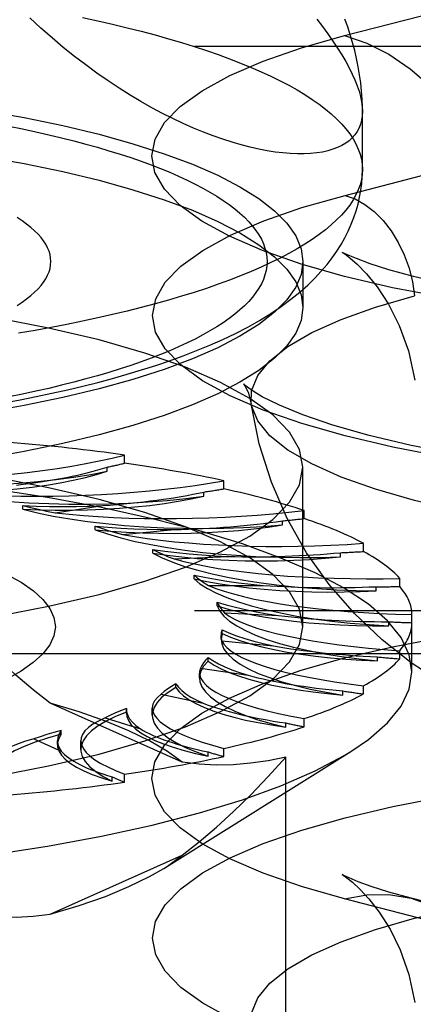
# Model space of a CAD drawing. Header units: inches. Extents: x 0 to 227, y 0 to 147.
# Tile 211 of 256: x 99.245 to 99.492, y 103.569 to 104.189. Entities that reach past the tile are written whole.
import ezdxf

# ---------------------------------------------------------------- set-up
doc = ezdxf.new("R2010")
doc.units = ezdxf.units.IN
doc.header["$LTSCALE"] = 12.466667
doc.header["$MEASUREMENT"] = 0
doc.linetypes.add('HIDDEN', pattern=[0.2, 0.1, -0.1])
doc.layers.get('0').update_dxf_attribs({"linetype": 'CONTINUOUS'})
doc.layers.add('DEFAULT_2', color=8, linetype='HIDDEN')

msp = doc.modelspace()

# ---------------------------------------------------------------- linework, layer by layer
at = {"color": 7, "linetype": 'Continuous'}
for p, q in [((99.4602, 104.09467), (99.4602, 104.1312)), ((99.4227, 104.01913), (99.4227, 104.00774))]:
    msp.add_line(p, q, dxfattribs=at)
for points in [[(99.4602, 104.1312), (99.46007, 104.12838), (99.45968, 104.12571), (99.45902, 104.12317), (99.45811, 104.12079), (99.45693, 104.11855), (99.4555, 104.11646), (99.45381, 104.11453), (99.45187, 104.11276), (99.44968, 104.11115), (99.44724, 104.1097), (99.44456, 104.10842), (99.44163, 104.10732), (99.43847, 104.10638), (99.43508, 104.10563), (99.43146, 104.10505), (99.42762, 104.10466), (99.42356, 104.10446), (99.41929, 104.10446), (99.41481, 104.10464), (99.41014, 104.10503), (99.40527, 104.10562), (99.40022, 104.10642), (99.39499, 104.10743), (99.38958, 104.10865), (99.38401, 104.1101), (99.37828, 104.11176), (99.3724, 104.11365), (99.36638, 104.11577), (99.36022, 104.11813), (99.35393, 104.12072), (99.34752, 104.12355), (99.34101, 104.12663), (99.3344, 104.12995), (99.3277, 104.13353), (99.32091, 104.13735), (99.31406, 104.14144), (99.30714, 104.14579), (99.30017, 104.1504), (99.29316, 104.15527), (99.28613, 104.16041), (99.27908, 104.16581), (99.27203, 104.17148), (99.26499, 104.17743), (99.25795, 104.18365), (99.25095, 104.19014)], [(99.4602, 104.1312), (99.46018, 104.13387), (99.46, 104.13892), (99.45965, 104.144), (99.45913, 104.14909), (99.45844, 104.1542), (99.45758, 104.15932), (99.45655, 104.16443), (99.45536, 104.1695), (99.45403, 104.17452), (99.45256, 104.17944), (99.45096, 104.18432), (99.44922, 104.18916)], [(99.23471, 103.94779), (99.24491, 103.9497), (99.25497, 103.95171), (99.26489, 103.9538), (99.27466, 103.95599), (99.28428, 103.95827), (99.29376, 103.96066), (99.30309, 103.96314), (99.31226, 103.96574), (99.32129, 103.96845), (99.33016, 103.97128), (99.3389, 103.97425), (99.34748, 103.97735), (99.35593, 103.98062), (99.36422, 103.98406), (99.37235, 103.98768), (99.38029, 103.99148), (99.38803, 103.9955), (99.39546, 103.99969), (99.40254, 104.00404), (99.40917, 104.00849), (99.41526, 104.01297), (99.42082, 104.01746), (99.42582, 104.02189), (99.43032, 104.02627), (99.43435, 104.03058), (99.43798, 104.03484), (99.44124, 104.03907), (99.44418, 104.04327), (99.44683, 104.04748), (99.44921, 104.05169), (99.45133, 104.0559), (99.45321, 104.06012), (99.45485, 104.06435), (99.45627, 104.06861), (99.45747, 104.07291), (99.45846, 104.07724), (99.45922, 104.08156), (99.45976, 104.0859), (99.46009, 104.09028), (99.4602, 104.09467)], [(99.4602, 104.09467), (99.46004, 104.09145), (99.45955, 104.08824), (99.45874, 104.08503), (99.4576, 104.08182), (99.45614, 104.07862), (99.45435, 104.07544), (99.45225, 104.07227), (99.44982, 104.06911), (99.44708, 104.06597), (99.44401, 104.06285), (99.44064, 104.05975), (99.43695, 104.05668), (99.43295, 104.05363), (99.42865, 104.05061), (99.42404, 104.04762), (99.41913, 104.04467), (99.41393, 104.04174), (99.40843, 104.03886), (99.40264, 104.03601), (99.39656, 104.0332), (99.3902, 104.03044), (99.38357, 104.02771), (99.37666, 104.02504), (99.36948, 104.02241), (99.36204, 104.01983), (99.35434, 104.0173), (99.34639, 104.01483), (99.33819, 104.01241), (99.32975, 104.01005), (99.32108, 104.00774), (99.31217, 104.00549), (99.30304, 104.00331), (99.29369, 104.00119), (99.28413, 103.99913), (99.27436, 103.99714), (99.2644, 103.99521), (99.25424, 103.99335), (99.2439, 103.99157)], [(99.4227, 104.00774), (99.42158, 103.99966), (99.41825, 103.99162), (99.4127, 103.98367), (99.40498, 103.97584), (99.39511, 103.96817), (99.38316, 103.9607), (99.36918, 103.95347), (99.35325, 103.94652), (99.33543, 103.93988), (99.31584, 103.93359), (99.29456, 103.92767), (99.2717, 103.92216), (99.24738, 103.91709), (99.22173, 103.91248), (99.19487, 103.90836), (99.16694, 103.90474), (99.13809, 103.90165)], [(99.40749, 104.00736), (99.40498, 104.00481), (99.39511, 103.99715), (99.38316, 103.98968), (99.36918, 103.98245), (99.35325, 103.9755), (99.33543, 103.96886), (99.31584, 103.96256), (99.29456, 103.95665), (99.2717, 103.95114), (99.24738, 103.94607), (99.22173, 103.94146), (99.19487, 103.93733), (99.16694, 103.93372), (99.13809, 103.93062)]]:
    msp.add_lwpolyline(points, dxfattribs=at)
at = {"layer": 'DEFAULT_2', "color": 8, "linetype": 'HIDDEN'}
for p, q in [((99.44899, 104.17889), (99.68194, 104.23918)), ((100.6012, 104.17199), (96.4227, 104.17199)), ((99.44929, 104.07836), (99.68225, 104.13865)), ((99.4227, 104.03672), (99.4227, 104.01913)), ((99.31058, 103.90977), (99.31058, 103.91492)), ((99.29953, 103.90469), (99.29953, 103.90726)), ((99.4227, 103.80683), (99.4227, 103.90728)), ((99.37297, 103.89363), (99.37297, 103.89877)), ((99.36039, 103.88908), (99.36039, 103.89165)), ((99.24651, 103.88076), (99.24651, 103.8831)), ((99.26694, 103.87864), (99.29684, 103.88311)), ((99.42359, 103.87492), (99.42359, 103.88006)), ((99.29212, 103.8679), (99.29212, 103.87023)), ((99.40985, 103.87097), (99.40985, 103.87354)), ((99.30925, 103.86492), (99.34169, 103.86798)), ((99.46088, 103.85422), (99.46088, 103.85936)), ((99.32841, 103.85318), (99.32841, 103.85551)), ((99.44641, 103.85091), (99.44641, 103.85348)), ((99.34171, 103.84951), (99.37571, 103.85106)), ((99.35427, 103.83705), (99.35427, 103.83938)), ((99.36334, 103.83288), (99.39786, 103.83288)), ((99.48371, 103.83216), (99.48371, 103.8373)), ((99.46895, 103.82951), (99.46895, 103.83208)), ((99.36891, 103.82), (99.36891, 103.82234)), ((100.6012, 103.81688), (96.5477, 103.81688)), ((99.37348, 103.81552), (99.40747, 103.81397)), ((99.4914, 103.77848), (99.4914, 103.81455)), ((99.47679, 103.80742), (99.47679, 103.80999)), ((99.37189, 103.80256), (99.37129, 103.79897)), ((99.37189, 103.80256), (99.37189, 103.80489)), ((99.37129, 103.79898), (99.37129, 103.80132)), ((99.37182, 103.79798), (99.40426, 103.79492)), ((96.5477, 103.78996), (100.6012, 103.78996)), ((99.48371, 103.78666), (99.48371, 103.7918)), ((99.36313, 103.78524), (99.36313, 103.78758)), ((99.4697, 103.78532), (99.4697, 103.78789)), ((99.35773, 103.77463), (99.35773, 103.77772)), ((99.35841, 103.78077), (99.38831, 103.7763)), ((99.34288, 103.76859), (99.34288, 103.77092)), ((99.44789, 103.76387), (99.44789, 103.76644)), ((99.46088, 103.7646), (99.46088, 103.76974)), ((99.34683, 103.72157), (99.26382, 103.75879)), ((99.33367, 103.76443), (99.36011, 103.75869)), ((99.31174, 103.75248), (99.31176, 103.75543)), ((99.31176, 103.75543), (99.31175, 103.75482)), ((99.31176, 103.75309), (99.31175, 103.75248)), ((99.32803, 103.75126), (99.32803, 103.75567)), ((99.29833, 103.74945), (99.32052, 103.7426)), ((99.41201, 103.74373), (99.41201, 103.7463)), ((99.42359, 103.7439), (99.42359, 103.74905)), ((99.27073, 103.73923), (99.27073, 103.74157)), ((99.25348, 103.73628), (99.27075, 103.72854)), ((99.2683, 103.73273), (99.2683, 103.73507)), ((99.28311, 103.72958), (99.28311, 103.73514)), ((99.33522, 103.65482), (99.45287, 103.72834)), ((99.36317, 103.72551), (99.36317, 103.72808)), ((99.37297, 103.7252), (99.37297, 103.73034)), ((99.41203, 103.41209), (99.41203, 103.72479)), ((99.30285, 103.70976), (99.30285, 103.71233)), ((99.31058, 103.70905), (99.31058, 103.71419)), ((99.26382, 103.6259), (99.34683, 103.66312)), ((99.68194, 103.57538), (99.44899, 103.63567)), ((99.72378, 103.57574), (99.49083, 103.63603))]:
    msp.add_line(p, q, dxfattribs=at)
for points in [[(99.28413, 104.19021), (99.29369, 104.18815), (99.30304, 104.18603), (99.31217, 104.18385), (99.32108, 104.1816), (99.32975, 104.1793), (99.33819, 104.17693), (99.34639, 104.17451), (99.35434, 104.17204), (99.36204, 104.16951), (99.36948, 104.16693), (99.37666, 104.1643), (99.38357, 104.16163), (99.3902, 104.15891), (99.39656, 104.15614), (99.40264, 104.15333), (99.40843, 104.15048), (99.41393, 104.1476), (99.41913, 104.14468), (99.42404, 104.14172), (99.42865, 104.13873), (99.43295, 104.13571), (99.43695, 104.13266), (99.44064, 104.12959), (99.44401, 104.12649), (99.44708, 104.12337), (99.44982, 104.12023), (99.45225, 104.11708), (99.45435, 104.1139), (99.45614, 104.11072), (99.4576, 104.10752), (99.45874, 104.10432), (99.45955, 104.10111), (99.46004, 104.09789), (99.4602, 104.09467)], [(99.43146, 104.18928), (99.43508, 104.18453), (99.43847, 104.1799), (99.44163, 104.17539), (99.44456, 104.17101), (99.44724, 104.16675), (99.44968, 104.16262), (99.45187, 104.15861), (99.45381, 104.15472), (99.4555, 104.15097), (99.45693, 104.14734), (99.45811, 104.14385), (99.45902, 104.14048), (99.45968, 104.13725), (99.46007, 104.13416), (99.4602, 104.1312)], [(99.5118, 104.01398), (99.47914, 104.02025), (99.44899, 104.02732), (99.42168, 104.03512), (99.39744, 104.04358), (99.37655, 104.05261), (99.35916, 104.06213), (99.34549, 104.07204), (99.33561, 104.08225), (99.32968, 104.09267), (99.3277, 104.10318), (99.32974, 104.1137), (99.33573, 104.12411), (99.34566, 104.13432), (99.35938, 104.14422), (99.37687, 104.15374), (99.39779, 104.16277), (99.42179, 104.17113), (99.44899, 104.17889)], [(99.44899, 104.17889), (99.46302, 104.17412), (99.47686, 104.16712), (99.49031, 104.158), (99.50316, 104.14689), (99.51525, 104.13395), (99.5264, 104.11935), (99.53645, 104.10332), (99.54526, 104.08606), (99.55271, 104.06784), (99.55868, 104.0489), (99.5631, 104.02952)], [(98.9852, 104.14995), (99.01649, 104.14966), (99.04746, 104.1488), (99.0782, 104.14736), (99.10846, 104.14536), (99.13809, 104.14281), (99.16694, 104.13972), (99.19487, 104.1361), (99.22173, 104.13197), (99.24738, 104.12736), (99.2717, 104.12229), (99.29456, 104.11678), (99.31584, 104.11087), (99.33543, 104.10457), (99.35325, 104.09793), (99.36918, 104.09098), (99.38316, 104.08375), (99.39511, 104.07629), (99.40498, 104.06862), (99.4127, 104.06079), (99.41825, 104.05283), (99.42158, 104.04479), (99.4227, 104.03672)], [(98.9852, 104.12097), (99.01649, 104.12068), (99.04746, 104.11982), (99.0782, 104.11838), (99.10846, 104.11638), (99.13809, 104.11383), (99.16694, 104.11074), (99.19487, 104.10712), (99.22173, 104.103), (99.24738, 104.09839), (99.2717, 104.09331), (99.29456, 104.08781), (99.31584, 104.08189), (99.33543, 104.0756), (99.35325, 104.06896), (99.36918, 104.062), (99.38316, 104.05478), (99.39511, 104.04731), (99.40498, 104.03964), (99.4127, 104.03181), (99.41825, 104.02385), (99.42158, 104.01582), (99.4227, 104.00774)], [(99.23784, 104.12193), (99.24637, 104.12019), (99.25472, 104.11839), (99.26289, 104.11654), (99.27087, 104.11463), (99.27865, 104.11267), (99.28623, 104.11065), (99.2936, 104.10859), (99.30077, 104.10647), (99.30772, 104.10431), (99.31444, 104.1021), (99.32094, 104.09985), (99.32721, 104.09755), (99.33325, 104.09522), (99.33905, 104.09284), (99.3446, 104.09042), (99.34991, 104.08797), (99.35497, 104.08548), (99.35977, 104.08296), (99.36432, 104.0804), (99.36861, 104.07782), (99.37264, 104.07521), (99.3764, 104.07257), (99.37989, 104.06991), (99.38311, 104.06722), (99.38606, 104.06452), (99.38873, 104.06179), (99.39113, 104.05905), (99.39325, 104.05629), (99.39509, 104.05352), (99.39665, 104.05074), (99.39793, 104.04794), (99.39892, 104.04514), (99.39963, 104.04234), (99.40006, 104.03953), (99.4002, 104.03672), (99.40006, 104.0339), (99.39963, 104.03109), (99.39892, 104.02829), (99.39793, 104.02549), (99.39665, 104.0227), (99.39509, 104.01991), (99.39325, 104.01714), (99.39113, 104.01438), (99.38873, 104.01164), (99.38606, 104.00892), (99.38311, 104.00621), (99.37989, 104.00352), (99.3764, 104.00086), (99.37264, 103.99822), (99.36861, 103.99561), (99.36432, 103.99303), (99.35977, 103.99047), (99.35497, 103.98795), (99.34991, 103.98546), (99.3446, 103.98301), (99.33905, 103.98059), (99.33325, 103.97822), (99.32721, 103.97588), (99.32094, 103.97358), (99.31444, 103.97133), (99.30772, 103.96912), (99.30077, 103.96696), (99.2936, 103.96484), (99.28623, 103.96278), (99.27865, 103.96077), (99.27087, 103.9588), (99.26289, 103.95689), (99.25472, 103.95504), (99.24637, 103.95324), (99.23784, 103.9515)], [(99.51204, 103.91362), (99.47941, 103.91988), (99.44929, 103.92694), (99.42202, 103.93474), (99.39781, 103.94318), (99.37694, 103.95221), (99.35956, 103.96171), (99.3459, 103.97162), (99.33604, 103.98182), (99.33011, 103.99222), (99.32813, 104.00273), (99.33017, 104.01323), (99.33615, 104.02363), (99.34607, 104.03383), (99.35978, 104.04372), (99.37725, 104.05323), (99.39815, 104.06225), (99.42213, 104.07061), (99.44929, 104.07836)], [(99.44929, 104.07836), (99.4556, 104.07611), (99.46177, 104.07267), (99.46769, 104.06811), (99.47324, 104.06253), (99.47829, 104.05604), (99.48275, 104.04877), (99.48653, 104.04087), (99.48954, 104.0325), (99.49174, 104.02383), (99.49306, 104.01505)], [(99.24303, 104.00913), (99.24613, 104.01115), (99.24899, 104.0132), (99.25161, 104.01527), (99.25399, 104.01736), (99.25612, 104.01946), (99.25801, 104.02159), (99.25965, 104.02372), (99.26103, 104.02587), (99.26217, 104.02803), (99.26306, 104.03019), (99.26369, 104.03236), (99.26407, 104.03454), (99.2642, 104.03672), (99.26407, 104.03889), (99.26369, 104.04107), (99.26306, 104.04324), (99.26217, 104.04541), (99.26103, 104.04756), (99.25964, 104.04971), (99.25801, 104.05185), (99.25612, 104.05397), (99.25399, 104.05608), (99.25161, 104.05817), (99.24899, 104.06023), (99.24613, 104.06228), (99.24303, 104.06431)], [(99.4522, 104.04028), (99.45085, 104.04089), (99.44797, 104.04228), (99.44751, 104.04253), (99.44909, 104.04149), (99.45232, 104.03905), (99.457, 104.03496), (99.46284, 104.02896), (99.46951, 104.02074), (99.47662, 104.00989), (99.48343, 103.99642), (99.48921, 103.98043), (99.49322, 103.962)], [(99.99278, 104.02768), (99.9734, 104.02307), (99.95071, 104.01854), (99.92467, 104.01422), (99.89574, 104.01033), (99.86442, 104.00703), (99.83115, 104.00445), (99.7965, 104.00267), (99.76098, 104.00175), (99.72515, 104.00171), (99.68958, 104.00257), (99.65479, 104.0043), (99.62136, 104.00684), (99.58977, 104.0101), (99.56061, 104.01397), (99.53427, 104.01828), (99.51135, 104.02282), (99.49232, 104.0273), (99.47693, 104.03153), (99.46506, 104.03533), (99.45644, 104.03851), (99.4522, 104.04028)], [(99.4227, 104.03672), (99.42158, 104.02864), (99.41825, 104.0206), (99.4127, 104.01265), (99.40749, 104.00736)], [(99.4227, 103.90728), (99.42058, 103.91838), (99.41429, 103.92937), (99.40385, 103.94015), (99.3894, 103.95061), (99.37103, 103.96066), (99.34897, 103.97019), (99.32338, 103.97911), (99.29456, 103.98735), (99.26274, 103.99481), (99.22826, 104.00143), (99.19143, 104.00714), (99.15262, 104.0119), (99.1122, 104.01564), (99.07055, 104.01834), (99.02829, 104.01996), (98.9852, 104.02052)], [(99.39027, 103.94724), (99.39051, 103.95543), (99.39436, 103.96491), (99.40201, 103.97423), (99.41339, 103.98329), (99.42837, 103.992), (99.44678, 104.00025), (99.46842, 104.00796), (99.49306, 104.01505)], [(99.39382, 103.95364), (99.39023, 103.95594), (99.38645, 103.95879), (99.38536, 103.95981), (99.38627, 103.95857), (99.38838, 103.95442), (99.39027, 103.94724)], [(100.01865, 103.92708), (99.99216, 103.92084), (99.96261, 103.91513), (99.93019, 103.91004), (99.89536, 103.90571), (99.85863, 103.90226), (99.82044, 103.89975), (99.78127, 103.89822), (99.74162, 103.89771), (99.70196, 103.89823), (99.66279, 103.89977), (99.62458, 103.90229), (99.58783, 103.90576), (99.55298, 103.9101), (99.52054, 103.91521), (99.49088, 103.92097), (99.46449, 103.9272), (99.44165, 103.93371), (99.42276, 103.94018), (99.40802, 103.94627), (99.39724, 103.95166), (99.39382, 103.95364)], [(99.99055, 103.88629), (99.96319, 103.87991), (99.9334, 103.87431), (99.90151, 103.86954), (99.86787, 103.86567), (99.83285, 103.86272), (99.79683, 103.86074), (99.76021, 103.85974), (99.72339, 103.85974), (99.68677, 103.86074), (99.65076, 103.86272), (99.61574, 103.86567), (99.5821, 103.86954), (99.55021, 103.87431), (99.52042, 103.87991), (99.49306, 103.88629), (99.46842, 103.89337), (99.44678, 103.90108), (99.42837, 103.90933), (99.41339, 103.91804), (99.40201, 103.9271), (99.39436, 103.93642), (99.39051, 103.9459), (99.39027, 103.94724)], [(99.50847, 103.77266), (99.49087, 103.78425), (99.47269, 103.79854), (99.45521, 103.8151), (99.4393, 103.8334), (99.42511, 103.85345), (99.41297, 103.87493), (99.40299, 103.89782), (99.39535, 103.92202), (99.39027, 103.94724)], [(99.4227, 103.80683), (99.42058, 103.81792), (99.41429, 103.82892), (99.40385, 103.83969), (99.3894, 103.85016), (99.37103, 103.8602), (99.34897, 103.86973), (99.32338, 103.87866), (99.29456, 103.88689), (99.26274, 103.89435), (99.22826, 103.90098), (99.19143, 103.90668), (99.15262, 103.91144), (99.1122, 103.91518), (99.07055, 103.91788), (99.02829, 103.9195), (98.9852, 103.92006)], [(99.4914, 103.77848), (99.48967, 103.78929), (99.4845, 103.80004), (99.47591, 103.81064), (99.46398, 103.82102), (99.44877, 103.8311), (99.43039, 103.84083), (99.40898, 103.85013), (99.38467, 103.85895), (99.35763, 103.86721), (99.32804, 103.87487), (99.29612, 103.88187), (99.26207, 103.88816), (99.22613, 103.8937), (99.18854, 103.89846), (99.14956, 103.90239), (99.10947, 103.90548), (99.06852, 103.9077), (99.027, 103.90904), (98.9852, 103.90949)], [(98.9852, 103.79405), (99.02829, 103.7946), (99.07055, 103.79622), (99.1122, 103.79893), (99.15262, 103.80267), (99.19143, 103.80742), (99.22826, 103.81313), (99.26274, 103.81975), (99.29456, 103.82721), (99.32338, 103.83545), (99.34897, 103.84437), (99.37103, 103.85391), (99.3894, 103.86395), (99.40385, 103.87441), (99.41429, 103.88519), (99.42058, 103.89618), (99.4227, 103.90728)], [(99.1331, 103.89944), (99.14478, 103.89817), (99.15674, 103.89716), (99.16901, 103.89639), (99.18148, 103.89588), (99.19406, 103.89563), (99.20668, 103.89563), (99.21926, 103.8959), (99.23171, 103.89642), (99.24397, 103.8972), (99.25594, 103.89823), (99.26756, 103.89951), (99.27875, 103.90102), (99.2894, 103.90274), (99.29953, 103.90469)], [(99.19296, 103.89139), (99.20323, 103.89144), (99.21338, 103.8917), (99.22345, 103.89217), (99.23335, 103.89284), (99.24301, 103.8937), (99.25239, 103.89476), (99.26142, 103.896), (99.27005, 103.89742), (99.27822, 103.89901), (99.2859, 103.90076), (99.29299, 103.90265), (99.29953, 103.90469)], [(99.19296, 103.89139), (99.20362, 103.88961), (99.21472, 103.88808), (99.22629, 103.88677), (99.23822, 103.88571), (99.25044, 103.88489), (99.26287, 103.88433), (99.27544, 103.88403), (99.28806, 103.88398), (99.30065, 103.8842), (99.31313, 103.88468), (99.32543, 103.88541), (99.33746, 103.88639), (99.3491, 103.88761), (99.36039, 103.88908)], [(99.24651, 103.88076), (99.25666, 103.88036), (99.26683, 103.88016), (99.27706, 103.88017), (99.28726, 103.88038), (99.29736, 103.8808), (99.3073, 103.88142), (99.31703, 103.88223), (99.32648, 103.88324), (99.3356, 103.88444), (99.34433, 103.88582), (99.35258, 103.88736), (99.36039, 103.88908)], [(99.24653, 103.8831), (99.25489, 103.88275), (99.26327, 103.88254), (99.2717, 103.88247), (99.28012, 103.88255), (99.28849, 103.88276), (99.29684, 103.88311)], [(99.24653, 103.8831), (99.25136, 103.8819), (99.25638, 103.88076), (99.26157, 103.87967), (99.26694, 103.87864)], [(99.24651, 103.88076), (99.25582, 103.87854), (99.26572, 103.87653), (99.27623, 103.87472), (99.28727, 103.87314), (99.29876, 103.87179), (99.31063, 103.87067), (99.3228, 103.86981), (99.3352, 103.8692), (99.34774, 103.86885), (99.36036, 103.86876), (99.37296, 103.86893), (99.38547, 103.86935), (99.39775, 103.87003), (99.40985, 103.87097)], [(99.29212, 103.8679), (99.30185, 103.86704), (99.31173, 103.86639), (99.32181, 103.86594), (99.33199, 103.86569), (99.34222, 103.86564), (99.35243, 103.86581), (99.36255, 103.86618), (99.37254, 103.86675), (99.38232, 103.86752), (99.39184, 103.86848), (99.40101, 103.86963), (99.40985, 103.87097)], [(99.29214, 103.87023), (99.30014, 103.86951), (99.30826, 103.86893), (99.3165, 103.86849), (99.32484, 103.86818), (99.33323, 103.86801), (99.34169, 103.86798)], [(99.29214, 103.87023), (99.29609, 103.86883), (99.30026, 103.86748), (99.30465, 103.86618), (99.30925, 103.86492)], [(99.29212, 103.8679), (99.2998, 103.86529), (99.3082, 103.86286), (99.31734, 103.86061), (99.32714, 103.85855), (99.33755, 103.85671), (99.34849, 103.85508), (99.3599, 103.85368), (99.3717, 103.85252), (99.38382, 103.85161), (99.39618, 103.85096), (99.40871, 103.85056), (99.42131, 103.85041), (99.43386, 103.85053), (99.44641, 103.85091)], [(99.32841, 103.85318), (99.33741, 103.8519), (99.34671, 103.85081), (99.35633, 103.84991), (99.36619, 103.84921), (99.37623, 103.84871), (99.38639, 103.84841), (99.39661, 103.84831), (99.40683, 103.84843), (99.41698, 103.84875), (99.42701, 103.84927), (99.4368, 103.84999), (99.44641, 103.85091)], [(99.32841, 103.85318), (99.33422, 103.85026), (99.34086, 103.8475), (99.34835, 103.84487), (99.35663, 103.8424), (99.36564, 103.84011), (99.37532, 103.83802), (99.38562, 103.83613), (99.39646, 103.83446), (99.40779, 103.83302), (99.41952, 103.83182), (99.43159, 103.83086), (99.4439, 103.83015), (99.45634, 103.8297), (99.46895, 103.82951)], [(99.32842, 103.85551), (99.33582, 103.85444), (99.34342, 103.8535), (99.35125, 103.85269), (99.35925, 103.85202), (99.3674, 103.85147), (99.37571, 103.85106)], [(99.32842, 103.85551), (99.33138, 103.85395), (99.33458, 103.85244), (99.33802, 103.85095), (99.34171, 103.84951)], [(99.23619, 103.84004), (99.2455, 103.83483), (99.2532, 103.82944), (99.25922, 103.82392), (99.26356, 103.81829), (99.26616, 103.81259), (99.26704, 103.80686), (99.26616, 103.80113), (99.26355, 103.79543), (99.25921, 103.7898), (99.25318, 103.78427), (99.24548, 103.77889), (99.23617, 103.77367)], [(99.35428, 103.83938), (99.36085, 103.838), (99.3677, 103.83673), (99.37487, 103.83558), (99.38229, 103.83455), (99.38995, 103.83365), (99.39786, 103.83288)], [(99.35428, 103.83938), (99.35615, 103.83772), (99.35828, 103.83608), (99.36067, 103.83446), (99.36334, 103.83288)], [(99.35427, 103.83705), (99.36227, 103.83538), (99.3707, 103.83389), (99.37957, 103.83258), (99.38881, 103.83144), (99.39836, 103.8305), (99.40817, 103.82974), (99.41817, 103.82919), (99.42831, 103.82885), (99.43852, 103.82871), (99.44874, 103.82877), (99.45888, 103.82904), (99.46895, 103.82951)], [(99.35427, 103.83705), (99.35803, 103.83392), (99.36272, 103.83089), (99.36833, 103.82797), (99.37483, 103.82517), (99.38217, 103.82251), (99.3903, 103.82001), (99.39917, 103.81769), (99.40873, 103.81556), (99.41892, 103.81363), (99.42966, 103.81192), (99.4409, 103.81043), (99.45256, 103.80918), (99.46451, 103.80818), (99.47679, 103.80742)], [(99.26382, 103.75879), (99.25301, 103.76724), (99.24217, 103.77646), (99.23132, 103.78642), (99.2204, 103.79716), (99.20932, 103.80869), (99.19813, 103.82102)], [(99.36892, 103.82234), (99.37446, 103.82068), (99.38036, 103.81912), (99.38664, 103.81767), (99.39327, 103.81632), (99.40021, 103.81509), (99.40747, 103.81397)], [(99.36892, 103.82234), (99.36964, 103.82061), (99.37064, 103.8189), (99.37192, 103.8172), (99.37348, 103.81552)], [(99.36891, 103.82), (99.37568, 103.818), (99.38298, 103.81616), (99.39083, 103.81446), (99.39916, 103.81293), (99.40794, 103.81157), (99.41709, 103.81039), (99.42658, 103.8094), (99.43633, 103.8086), (99.44629, 103.808), (99.4564, 103.8076), (99.46656, 103.80741), (99.47679, 103.80742)], [(99.36891, 103.82), (99.37052, 103.81675), (99.3731, 103.81356), (99.37667, 103.81043), (99.38119, 103.80738), (99.38663, 103.80443), (99.39296, 103.80161), (99.40015, 103.79892), (99.40813, 103.79639), (99.41687, 103.79403), (99.4263, 103.79186), (99.43637, 103.7899), (99.44701, 103.78814), (99.45811, 103.78662), (99.4697, 103.78532)], [(98.9852, 103.69359), (99.02829, 103.69415), (99.07055, 103.69577), (99.1122, 103.69847), (99.15262, 103.70221), (99.19143, 103.70697), (99.22826, 103.71268), (99.26274, 103.7193), (99.29456, 103.72676), (99.32338, 103.73499), (99.34897, 103.74392), (99.37103, 103.75345), (99.3894, 103.76349), (99.40385, 103.77396), (99.41429, 103.78473), (99.42058, 103.79573), (99.4227, 103.80683)], [(99.3719, 103.80489), (99.37145, 103.80316), (99.37129, 103.80132)], [(99.37189, 103.80256), (99.37722, 103.80028), (99.38317, 103.79814), (99.38976, 103.79612), (99.39694, 103.79423), (99.40467, 103.7925), (99.4129, 103.79092), (99.42157, 103.78952), (99.43064, 103.7883), (99.44005, 103.78726), (99.44973, 103.78641), (99.45961, 103.78577), (99.4697, 103.78532)], [(99.3719, 103.80489), (99.37624, 103.80301), (99.38102, 103.80121), (99.38623, 103.7995), (99.39185, 103.79787), (99.39786, 103.79635), (99.40426, 103.79492)], [(99.44899, 103.63567), (99.42179, 103.64343), (99.39779, 103.65179), (99.37686, 103.66082), (99.35938, 103.67034), (99.34566, 103.68025), (99.33573, 103.69045), (99.32974, 103.70086), (99.3277, 103.71138), (99.32968, 103.7219), (99.33561, 103.73231), (99.34549, 103.74252), (99.35916, 103.75244), (99.37655, 103.76195), (99.39744, 103.77099), (99.42168, 103.77944), (99.44899, 103.78725), (99.47914, 103.79431), (99.5118, 103.80058)], [(99.37129, 103.80132), (99.37141, 103.7997), (99.37182, 103.79798)], [(99.37129, 103.79897), (99.3717, 103.79603), (99.37311, 103.79278), (99.37552, 103.78957), (99.3789, 103.78643), (99.38324, 103.78336), (99.38851, 103.78039), (99.39467, 103.77754), (99.4017, 103.77483), (99.40953, 103.77227), (99.41813, 103.76988), (99.42743, 103.76767), (99.43734, 103.76567), (99.44789, 103.76387)], [(99.36313, 103.78524), (99.36034, 103.78204), (99.35856, 103.77882), (99.35777, 103.77556), (99.35773, 103.77463)], [(99.36314, 103.78758), (99.36153, 103.78589), (99.36021, 103.7842), (99.35917, 103.78249), (99.35841, 103.78077)], [(99.36313, 103.78524), (99.36685, 103.78277), (99.37127, 103.78039), (99.3764, 103.7781), (99.38221, 103.77592), (99.38866, 103.77386), (99.3957, 103.77194), (99.4033, 103.77017), (99.41141, 103.76856), (99.41998, 103.76711), (99.42896, 103.76585), (99.43825, 103.76477), (99.44789, 103.76387)], [(99.36314, 103.78758), (99.36615, 103.78553), (99.36964, 103.78354), (99.37362, 103.78162), (99.37807, 103.77977), (99.38296, 103.778), (99.38831, 103.7763)], [(99.45287, 103.72834), (99.46398, 103.73594), (99.47591, 103.74631), (99.4845, 103.75691), (99.48967, 103.76766), (99.4914, 103.77848)], [(99.34288, 103.77092), (99.34018, 103.76933), (99.33774, 103.76772), (99.33557, 103.76609), (99.33367, 103.76443)], [(99.34288, 103.77092), (99.34448, 103.76877), (99.34659, 103.76666), (99.34922, 103.76458), (99.35235, 103.76256), (99.35598, 103.7606), (99.36011, 103.75869)], [(99.35773, 103.77463), (99.35798, 103.77229), (99.35921, 103.76904), (99.36142, 103.76583), (99.36462, 103.76267), (99.36878, 103.75958), (99.37388, 103.7566), (99.37987, 103.75372), (99.38674, 103.75098), (99.39442, 103.74839), (99.40284, 103.74598), (99.41201, 103.74373)], [(99.34288, 103.76859), (99.33799, 103.76556), (99.33407, 103.76247), (99.33111, 103.75929), (99.32913, 103.75606), (99.32815, 103.75281), (99.32803, 103.75125)], [(99.34288, 103.76859), (99.34488, 103.76598), (99.34764, 103.76344), (99.35116, 103.76095), (99.35542, 103.75854), (99.36039, 103.75623), (99.36604, 103.75402), (99.37233, 103.75194), (99.37923, 103.74999), (99.38671, 103.74818), (99.39469, 103.74653), (99.40312, 103.74505), (99.41201, 103.74373)], [(99.34683, 103.72157), (99.33751, 103.7284), (99.32635, 103.73499), (99.3133, 103.74137), (99.29848, 103.74749), (99.28199, 103.75329), (99.26382, 103.75879)], [(99.31176, 103.75309), (99.30492, 103.75033), (99.29898, 103.74746), (99.29393, 103.74447), (99.28982, 103.74138), (99.28667, 103.73822), (99.2845, 103.735), (99.28333, 103.73175), (99.28311, 103.72957)], [(99.31176, 103.75543), (99.30803, 103.75398), (99.30455, 103.75251), (99.30132, 103.751), (99.29833, 103.74945)], [(99.31175, 103.75482), (99.31189, 103.75323), (99.31255, 103.75106), (99.31375, 103.7489), (99.31548, 103.74677), (99.31774, 103.74467), (99.32052, 103.7426)], [(99.31175, 103.75248), (99.31198, 103.75044), (99.31299, 103.74781), (99.3148, 103.7452), (99.31737, 103.74264), (99.32072, 103.74014), (99.3248, 103.73771), (99.3296, 103.73537), (99.33509, 103.73314), (99.34123, 103.73102), (99.34799, 103.72904), (99.3553, 103.7272), (99.36317, 103.72551)], [(99.32803, 103.75125), (99.32817, 103.74954), (99.3292, 103.74629), (99.33123, 103.74306), (99.33425, 103.73989), (99.33822, 103.73679), (99.34315, 103.73378), (99.34897, 103.73089), (99.35564, 103.72813), (99.36317, 103.72551)], [(99.27072, 103.74157), (99.26608, 103.74031), (99.26166, 103.73902), (99.25746, 103.73767), (99.25348, 103.73628)], [(99.27072, 103.74157), (99.26938, 103.7394), (99.26857, 103.73723), (99.2683, 103.73507)], [(99.27073, 103.73923), (99.26213, 103.73682), (99.25436, 103.73426), (99.24738, 103.73154), (99.24125, 103.72868), (99.23603, 103.72571), (99.23174, 103.72264), (99.22841, 103.71949), (99.22605, 103.71628), (99.22469, 103.71303), (99.22432, 103.71024)], [(99.27073, 103.73923), (99.26916, 103.73661), (99.26839, 103.73397), (99.2683, 103.73273)], [(99.2683, 103.73507), (99.26858, 103.73287), (99.26939, 103.7307), (99.27075, 103.72854)], [(98.9852, 103.64746), (99.027, 103.64791), (99.06852, 103.64925), (99.10947, 103.65147), (99.14956, 103.65456), (99.18854, 103.6585), (99.22613, 103.66325), (99.26207, 103.66879), (99.29612, 103.67509), (99.32804, 103.68208), (99.35763, 103.68974), (99.38467, 103.698), (99.40898, 103.70682), (99.43039, 103.71612), (99.44877, 103.72585), (99.45287, 103.72834)], [(99.2683, 103.73273), (99.26842, 103.73132), (99.26924, 103.72869), (99.27085, 103.72607), (99.27324, 103.7235), (99.2764, 103.72098), (99.28031, 103.71854), (99.28494, 103.71618), (99.29026, 103.71392), (99.29623, 103.71178), (99.30285, 103.70976)], [(99.28311, 103.72957), (99.28317, 103.72848), (99.28401, 103.72522), (99.28584, 103.72199), (99.28868, 103.71881), (99.29247, 103.71569), (99.29719, 103.71268), (99.30285, 103.70976)], [(99.34683, 103.66312), (99.35756, 103.67151), (99.36832, 103.68065), (99.37909, 103.69052), (99.38994, 103.70116), (99.40093, 103.71259), (99.41203, 103.72479)], [(99.41203, 103.72479), (99.40082, 103.72254), (99.38977, 103.72096), (99.37891, 103.72005), (99.36817, 103.71984), (99.35747, 103.72035), (99.34683, 103.72157)], [(99.44929, 103.53529), (99.42212, 103.54305), (99.39815, 103.5514), (99.37725, 103.56042), (99.35978, 103.56993), (99.34607, 103.57982), (99.33615, 103.59002), (99.33017, 103.60042), (99.32813, 103.61092), (99.33011, 103.62143), (99.33604, 103.63183), (99.3459, 103.64203), (99.35956, 103.65194), (99.37694, 103.66145), (99.39781, 103.67047), (99.42202, 103.67891), (99.44929, 103.68671), (99.47941, 103.69377), (99.51204, 103.70004)], [(99.33519, 103.65481), (99.33751, 103.65629), (99.34683, 103.66312)], [(99.26382, 103.6259), (99.28199, 103.6314), (99.29848, 103.6372), (99.3133, 103.64332), (99.32635, 103.6497), (99.33519, 103.65481)], [(99.39027, 103.5556), (99.39051, 103.56378), (99.39436, 103.57326), (99.40201, 103.58258), (99.41339, 103.59165), (99.42837, 103.60035), (99.44678, 103.60861), (99.46842, 103.61632), (99.49306, 103.6234), (99.52042, 103.62978), (99.55021, 103.63538), (99.5821, 103.64014), (99.61574, 103.64402), (99.65076, 103.64696), (99.68677, 103.64895), (99.72339, 103.64994), (99.76021, 103.64994), (99.79683, 103.64895), (99.83285, 103.64696), (99.86787, 103.64402), (99.90151, 103.64014), (99.9334, 103.63538), (99.96319, 103.62978), (99.99055, 103.6234)], [(99.448, 103.65062), (99.44744, 103.65093), (99.44809, 103.65052), (99.45033, 103.64895), (99.45388, 103.64612), (99.45862, 103.64176), (99.46435, 103.63558), (99.47079, 103.62732), (99.47757, 103.61659), (99.48401, 103.60344), (99.48943, 103.58801), (99.49322, 103.57035)], [(99.49083, 103.63603), (99.47684, 103.63992), (99.46581, 103.64343), (99.45756, 103.64642), (99.45189, 103.64877), (99.44861, 103.65031), (99.448, 103.65062)], [(99.44899, 103.63567), (99.46302, 103.63816), (99.47686, 103.63833), (99.49083, 103.63603)], [(99.49083, 103.63603), (99.50316, 103.63171), (99.51525, 103.62503), (99.5264, 103.61621), (99.53645, 103.60537), (99.54526, 103.59268), (99.55271, 103.57831), (99.55868, 103.56247), (99.5631, 103.54537)], [(99.19813, 103.62923), (99.20943, 103.62693), (99.22057, 103.62532), (99.23151, 103.62439), (99.24233, 103.62416), (99.25311, 103.62467), (99.26382, 103.6259)]]:
    msp.add_lwpolyline(points, dxfattribs=at)
for centre, major_axis, ratio, start_param, end_param in [((98.9852, 103.81455), (0.50618, 0.02385), 0.220754, 0.862266, 1.036798), ((99.20005, 103.93506), (0.15838, 0.00746), 0.220754, -1.848675, -0.808824), ((99.19531, 103.92044), (0.13132, 0.00517), 0.213694, -1.21149, -0.662443), ((99.20005, 103.9299), (0.15838, 0.00624), 0.213694, -0.900123, -0.806844), ((98.9852, 103.81455), (0.50619, 0.01994), 0.213694, 0.689712, 0.864245), ((99.28382, 103.92343), (0.15838, 0.00624), 0.213694, -2.021228, -0.981377), ((99.27162, 103.9092), (0.13132, 0.00401), 0.207977, -1.383961, -0.834914), ((99.28382, 103.91827), (0.15838, 0.00484), 0.207977, -1.072594, -0.979315), ((98.9852, 103.81455), (0.50619, 0.01547), 0.207977, 0.517241, 0.691774), ((99.35852, 103.90822), (0.15838, 0.00484), 0.207977, -2.193699, -1.153848), ((99.33924, 103.8947), (0.13133, 0.00274), 0.203768, -1.556389, -1.007342), ((99.35852, 103.90306), (0.15839, 0.00331), 0.203768, -1.245022, -1.151744), ((98.9852, 103.81455), (0.5062, 0.01057), 0.203768, 0.344813, 0.519346), ((99.42188, 103.88988), (0.15839, 0.00331), 0.203768, -2.366128, -1.326277), ((99.39609, 103.87737), (0.13133, 0.00139), 0.201193, -1.728799, -1.179752), ((99.42188, 103.88471), (0.15839, 0.00168), 0.201193, -1.417432, -1.324153), ((98.9852, 103.81455), (0.5062, 0.00536), 0.201193, 0.172403, 0.346936), ((99.47197, 103.86897), (0.15839, 0.00168), 0.201193, -2.538537, -1.498686), ((99.50726, 103.84612), (0.15839, 0), 0.200326, -2.71094, -1.671089), ((99.44047, 103.85776), (0.13133, 0), 0.200326, -1.901202, -1.352155), ((99.47197, 103.8638), (0.15839, 0), 0.200326, -1.589835, -1.496556), ((98.9852, 103.81455), (0.5062, 0), 0.200326, 0, 0.174533), ((99.5267, 103.82204), (0.15839, -0.00168), 0.201193, -2.883343, -1.843492), ((99.471, 103.83645), (0.13133, -0.00139), 0.201193, -2.073605, -1.524558), ((99.50726, 103.84096), (0.15839, -0.00168), 0.201193, -1.762238, -1.66896), ((98.9852, 103.81455), (0.5062, -0.00536), 0.201193, -0.172403, 0.00213), ((99.52968, 103.79745), (0.15839, -0.00331), 0.203768, -3.055753, -2.015902), ((99.48678, 103.81409), (0.13133, -0.00274), 0.203768, -2.246015, -1.696967), ((98.9852, 103.81455), (0.5062, -0.01057), 0.203768, -0.344813, -0.17028), ((99.5267, 103.81688), (0.15839, -0.00331), 0.203768, -1.934647, -1.841369), ((99.51612, 103.7731), (0.15838, -0.00484), 0.207977, 3.055004, 4.094855), ((99.48732, 103.79137), (0.13132, -0.00401), 0.207977, -2.418443, -1.869396), ((99.52968, 103.79229), (0.15838, -0.00484), 0.207977, -2.107076, -2.013797), ((99.48642, 103.74973), (0.15838, -0.00624), 0.213694, 2.882533, 3.922384), ((99.4726, 103.76896), (0.13132, -0.00517), 0.213694, -2.590914, -2.041867), ((98.9852, 103.81455), (0.50619, -0.01547), 0.207977, -0.517241, -0.342708), ((99.4415, 103.72804), (0.15838, -0.00746), 0.220754, 2.70998, 3.74983), ((99.51612, 103.76794), (0.15838, -0.00624), 0.213694, -2.279547, -2.186269), ((99.44307, 103.74756), (0.13132, -0.00619), 0.220754, -2.763468, -2.21442), ((98.9852, 103.81455), (0.50619, -0.01994), 0.213694, -0.689712, -0.515179), ((99.38271, 103.70871), (0.15838, -0.00847), 0.228952, 2.537288, 3.577139), ((99.39963, 103.7278), (0.13132, -0.00702), 0.228952, -2.936159, -2.387112), ((99.48642, 103.74456), (0.15838, -0.00746), 0.220754, -2.4521, -2.358822), ((98.9852, 103.81455), (0.50618, -0.02385), 0.220754, -0.862266, -0.687733), ((98.9852, 103.81455), (0.50617, -0.02706), 0.228952, -1.034957, -0.860424), ((99.4415, 103.72288), (0.15838, -0.00847), 0.228952, -2.624792, -2.531513)]:
    msp.add_ellipse(centre, major_axis=major_axis, ratio=ratio, start_param=start_param, end_param=end_param, dxfattribs=at)

doc.saveas('drawing.dxf')
